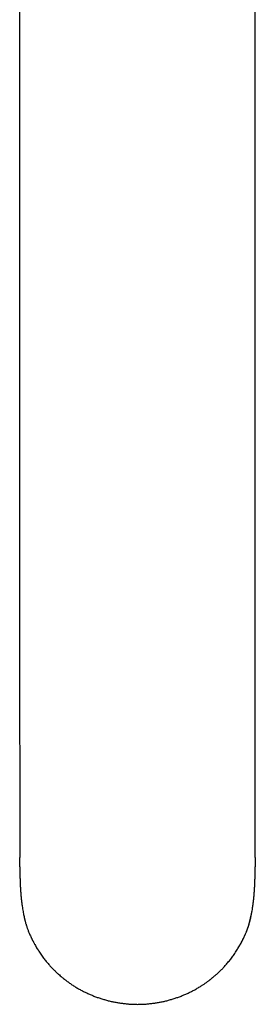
# Model space of a CAD drawing. Header units: millimetres. Extents: x 8 to 974, y 12 to 913.
# Tile 1 of 30: x 457 to 487, y 159 to 286. Entities that reach past the tile are written whole.
import ezdxf

# ---------------------------------------------------------------- set-up
doc = ezdxf.new("R2010")
doc.units = ezdxf.units.MM

msp = doc.modelspace()

# ---------------------------------------------------------------- linework, layer by layer
at = {"color": 7, "linetype": 'Continuous', "lineweight": 30}
for p, q in [((456.72, 323.49), (456.72, 219.99)), ((487.14, 219.99), (487.14, 322.16)), ((456.72, 219.99), (456.72, 214.26))]:
    msp.add_line(p, q, dxfattribs=at)
for centre, radius, start, end in [((459.2, 165.67), 0.0211, 177.0735, 238.7217), ((484.66, 165.66), 0.0214, 301.4023, 2.6245)]:
    msp.add_arc(centre, radius, start, end, dxfattribs=at)
for points, knots in [([(487.14, 214.26), (487.14, 215.12), (487.14, 217.03), (487.14, 218.95), (487.14, 219.99)], [0, 0, 0, 0, 0.452523, 1, 1, 1, 1]), ([(456.72, 214.26), (456.72, 213.86), (456.72, 213.06), (456.72, 211.86), (456.72, 210.64), (456.72, 209.42), (456.72, 208.19), (456.72, 206.96), (456.72, 205.73), (456.72, 204.5), (456.72, 203.3), (456.72, 202.14), (456.72, 201.01), (456.72, 199.88), (456.72, 198.75), (456.72, 197.61), (456.72, 196.46), (456.72, 195.35), (456.72, 194.63), (456.72, 194.28)], [0, 0, 0, 0, 0.063088, 0.126179, 0.189273, 0.252368, 0.315465, 0.377437, 0.439409, 0.501381, 0.563353, 0.618685, 0.674017, 0.729349, 0.784681, 0.840014, 0.895347, 0.95068, 1, 1, 1, 1]), ([(487.14, 194.28), (487.14, 194.72), (487.14, 195.59), (487.14, 196.89), (487.14, 198.19), (487.14, 199.48), (487.14, 200.75), (487.14, 202.01), (487.14, 203.26), (487.14, 204.49), (487.14, 205.73), (487.14, 206.97), (487.14, 208.21), (487.14, 209.43), (487.14, 210.65), (487.14, 211.86), (487.14, 213.07), (487.14, 213.86), (487.14, 214.26)], [0, 0, 0, 0, 0.062724, 0.125446, 0.188168, 0.250889, 0.313611, 0.375213, 0.436814, 0.498416, 0.560018, 0.622877, 0.685735, 0.748592, 0.811448, 0.874301, 0.937152, 1, 1, 1, 1]), ([(456.72, 194.28), (456.72, 194.18), (456.72, 193.95), (456.72, 193.57), (456.72, 193.16), (456.72, 192.76), (456.72, 192.37), (456.72, 192), (456.73, 191.65), (456.73, 191.32), (456.73, 191.01), (456.73, 190.72), (456.73, 190.43), (456.73, 190.16), (456.73, 189.89), (456.73, 189.63), (456.74, 189.36), (456.74, 189.11), (456.74, 188.88), (456.74, 188.67), (456.74, 188.46), (456.74, 188.28), (456.74, 188.1), (456.74, 187.94), (456.74, 187.81), (456.74, 187.69), (456.74, 187.58), (456.74, 187.49), (456.74, 187.42), (456.75, 187.35), (456.75, 187.29), (456.75, 187.23), (456.75, 187.17), (456.75, 187.1), (456.75, 187.01), (456.75, 186.9), (456.75, 186.77), (456.75, 186.63), (456.75, 186.48), (456.75, 186.32), (456.75, 186.15), (456.75, 185.98), (456.75, 185.81), (456.75, 185.58), (456.75, 185.3), (456.75, 184.96), (456.75, 184.63), (456.75, 184.31), (456.75, 184.02), (456.75, 183.72), (456.75, 183.42), (456.75, 183.14), (456.74, 182.86), (456.74, 182.6), (456.74, 182.34), (456.74, 182.09), (456.74, 181.83), (456.74, 181.58), (456.74, 181.34), (456.74, 181.12), (456.74, 180.9), (456.74, 180.67), (456.73, 180.42), (456.73, 180.21), (456.73, 180.06), (456.73, 179.97), (456.73, 179.9), (456.73, 179.83), (456.73, 179.76), (456.73, 179.68), (456.73, 179.59), (456.73, 179.49), (456.73, 179.38), (456.73, 179.25), (456.73, 179.11), (456.73, 178.96), (456.73, 178.8), (456.73, 178.64), (456.73, 178.49), (456.73, 178.34), (456.73, 178.22), (456.73, 178.1), (456.73, 177.99), (456.73, 177.9), (456.73, 177.83), (456.73, 177.78), (456.73, 177.74), (456.73, 177.73)], [0, 0, 0, 0, 0.017721, 0.043889, 0.069162, 0.093541, 0.117025, 0.139616, 0.161314, 0.18042, 0.198778, 0.216388, 0.233251, 0.249368, 0.264736, 0.281293, 0.296883, 0.311508, 0.325167, 0.33786, 0.349588, 0.360903, 0.371147, 0.380321, 0.388425, 0.39546, 0.401341, 0.406522, 0.411136, 0.415183, 0.418663, 0.421577, 0.42471, 0.428824, 0.434186, 0.440623, 0.448136, 0.456489, 0.465628, 0.475007, 0.484606, 0.494423, 0.504459, 0.514713, 0.534076, 0.554169, 0.574991, 0.591685, 0.60882, 0.626399, 0.644169, 0.661351, 0.677604, 0.693239, 0.708253, 0.722643, 0.738959, 0.754387, 0.768927, 0.782577, 0.795636, 0.808956, 0.825318, 0.84213, 0.848538, 0.854168, 0.859014, 0.863074, 0.867051, 0.871898, 0.877632, 0.884252, 0.891735, 0.8997, 0.908017, 0.918166, 0.928796, 0.939446, 0.949709, 0.959391, 0.968183, 0.975354, 0.982661, 0.99027, 0.993421, 0.996675, 1, 1, 1, 1]), ([(487.13, 177.71), (487.13, 177.71), (487.13, 177.72), (487.13, 177.74), (487.13, 177.76), (487.13, 177.8), (487.13, 177.84), (487.13, 177.91), (487.13, 177.99), (487.13, 178.09), (487.13, 178.2), (487.13, 178.31), (487.13, 178.42), (487.13, 178.52), (487.13, 178.61), (487.13, 178.69), (487.13, 178.76), (487.13, 178.84), (487.13, 178.93), (487.13, 179.03), (487.13, 179.13), (487.13, 179.24), (487.13, 179.36), (487.13, 179.49), (487.13, 179.62), (487.13, 179.75), (487.13, 179.86), (487.13, 179.95), (487.13, 180.02), (487.13, 180.08), (487.13, 180.17), (487.13, 180.28), (487.13, 180.42), (487.13, 180.57), (487.13, 180.74), (487.13, 180.92), (487.12, 181.12), (487.12, 181.32), (487.12, 181.54), (487.12, 181.76), (487.12, 181.99), (487.12, 182.22), (487.12, 182.46), (487.12, 182.69), (487.12, 182.9), (487.12, 183.11), (487.12, 183.31), (487.12, 183.52), (487.11, 183.72), (487.11, 183.93), (487.11, 184.15), (487.11, 184.37), (487.11, 184.59), (487.11, 184.8), (487.11, 184.99), (487.11, 185.18), (487.11, 185.36), (487.11, 185.53), (487.11, 185.7), (487.11, 185.88), (487.11, 186.05), (487.11, 186.19), (487.11, 186.31), (487.11, 186.43), (487.11, 186.53), (487.11, 186.61), (487.11, 186.68), (487.11, 186.73), (487.11, 186.78), (487.12, 186.83), (487.12, 186.9), (487.12, 186.99), (487.12, 187.07), (487.12, 187.16), (487.12, 187.26), (487.12, 187.36), (487.12, 187.49), (487.12, 187.63), (487.12, 187.8), (487.12, 187.99), (487.12, 188.2), (487.12, 188.42), (487.12, 188.66), (487.12, 188.9), (487.13, 189.16), (487.13, 189.43), (487.13, 189.72), (487.13, 190.03), (487.13, 190.36), (487.13, 190.71), (487.13, 191.08), (487.14, 191.46), (487.14, 191.86), (487.14, 192.27), (487.14, 192.68), (487.14, 193.1), (487.14, 193.53), (487.14, 193.93), (487.14, 194.18), (487.14, 194.28)], [0, 0, 0, 0, 0.000236, 0.001494, 0.002691, 0.005251, 0.008287, 0.01178, 0.018339, 0.025079, 0.031615, 0.039698, 0.047014, 0.053647, 0.059666, 0.06452, 0.069178, 0.074388, 0.080186, 0.086553, 0.093285, 0.100324, 0.107671, 0.116263, 0.125174, 0.1334, 0.140606, 0.145552, 0.149868, 0.15372, 0.157782, 0.165736, 0.174589, 0.184295, 0.194513, 0.206047, 0.218101, 0.230674, 0.243768, 0.257347, 0.270672, 0.285663, 0.299881, 0.313323, 0.325989, 0.33825, 0.350304, 0.362189, 0.373907, 0.385962, 0.398922, 0.412786, 0.424993, 0.43706, 0.44854, 0.459431, 0.469734, 0.479846, 0.489522, 0.499981, 0.511224, 0.518217, 0.525467, 0.53221, 0.538022, 0.542984, 0.546981, 0.550012, 0.552148, 0.554256, 0.559074, 0.564789, 0.569419, 0.574508, 0.580054, 0.586083, 0.592778, 0.601779, 0.611799, 0.62284, 0.634901, 0.647983, 0.662086, 0.676319, 0.691461, 0.707513, 0.724474, 0.742344, 0.762291, 0.783258, 0.805247, 0.828258, 0.852293, 0.877353, 0.901921, 0.927403, 0.953799, 0.981108, 1, 1, 1, 1]), ([(456.74, 176.52), (456.74, 176.58), (456.74, 176.72), (456.74, 176.9), (456.74, 177.04), (456.74, 177.12), (456.74, 177.21), (456.74, 177.32), (456.73, 177.43), (456.73, 177.51), (456.73, 177.54), (456.73, 177.55), (456.73, 177.56), (456.73, 177.57), (456.73, 177.58), (456.73, 177.58), (456.73, 177.6), (456.73, 177.62), (456.73, 177.66), (456.73, 177.7), (456.73, 177.72), (456.73, 177.73)], [0, 0, 0, 0, 0.1685329, 0.3736848, 0.4451245, 0.5174162, 0.5897112, 0.6620094, 0.7892606, 0.8452546, 0.8525873, 0.85992, 0.8672528, 0.8745856, 0.8819184, 0.8892512, 0.896024, 0.9150579, 0.9447422, 0.9839689, 1, 1, 1, 1]), ([(456.74, 176.52), (456.74, 176.52), (456.74, 176.5), (456.74, 176.47), (456.74, 176.42), (456.74, 176.38), (456.74, 176.34), (456.74, 176.3), (456.74, 176.26), (456.74, 176.21), (456.74, 176.15), (456.75, 176.09), (456.75, 176.04), (456.75, 175.99), (456.75, 175.95), (456.75, 175.9), (456.75, 175.84), (456.75, 175.77), (456.75, 175.7), (456.75, 175.62), (456.75, 175.54), (456.75, 175.46), (456.76, 175.39), (456.76, 175.32), (456.76, 175.25), (456.76, 175.19), (456.76, 175.12), (456.76, 175.06), (456.77, 174.99), (456.77, 174.92), (456.77, 174.85), (456.77, 174.8), (456.77, 174.75), (456.77, 174.7), (456.77, 174.66), (456.78, 174.62), (456.78, 174.58), (456.78, 174.54), (456.78, 174.5), (456.78, 174.46), (456.78, 174.42), (456.79, 174.37), (456.79, 174.32), (456.79, 174.26), (456.79, 174.22), (456.79, 174.17), (456.8, 174.13), (456.8, 174.1), (456.8, 174.06), (456.8, 174.02), (456.8, 173.98), (456.8, 173.95), (456.81, 173.91), (456.81, 173.88), (456.81, 173.84), (456.81, 173.82), (456.81, 173.79), (456.82, 173.75), (456.82, 173.71), (456.82, 173.67), (456.82, 173.62), (456.83, 173.58), (456.83, 173.53), (456.83, 173.49), (456.83, 173.46), (456.84, 173.42), (456.84, 173.38), (456.84, 173.34), (456.84, 173.29), (456.85, 173.26), (456.85, 173.23), (456.85, 173.2), (456.85, 173.17), (456.86, 173.14), (456.86, 173.11), (456.86, 173.08), (456.86, 173.04), (456.87, 173.01), (456.87, 172.99), (456.87, 172.97), (456.87, 172.94), (456.87, 172.91), (456.88, 172.87), (456.88, 172.82), (456.89, 172.77), (456.89, 172.72), (456.9, 172.68), (456.9, 172.65), (456.9, 172.62), (456.9, 172.59), (456.91, 172.56), (456.91, 172.53), (456.91, 172.49), (456.92, 172.45), (456.92, 172.41), (456.93, 172.38), (456.93, 172.35), (456.93, 172.33), (456.93, 172.3), (456.94, 172.27), (456.94, 172.24), (456.95, 172.2), (456.95, 172.16), (456.96, 172.11), (456.96, 172.07), (456.97, 172.03), (456.97, 171.98), (456.98, 171.92), (456.99, 171.86), (456.99, 171.8), (457, 171.73), (457.01, 171.66), (457.02, 171.59), (457.03, 171.53), (457.04, 171.48), (457.04, 171.45), (457.04, 171.45)], [0, 0, 0, 0, 0.0001319, 0.0059767, 0.0122397, 0.0185202, 0.0240142, 0.028793, 0.0346575, 0.0423075, 0.0511201, 0.0614335, 0.0705734, 0.0782367, 0.0849523, 0.0916043, 0.1023503, 0.1140467, 0.127886, 0.1428433, 0.1572318, 0.1708527, 0.1842079, 0.1974818, 0.2112201, 0.2241757, 0.2367965, 0.2496737, 0.2640011, 0.2799066, 0.2913234, 0.3025866, 0.3134354, 0.3231657, 0.3317025, 0.3398701, 0.3480465, 0.3562269, 0.3647964, 0.3737072, 0.3832103, 0.3935374, 0.4049761, 0.4166847, 0.427085, 0.436304, 0.4447484, 0.4526619, 0.4608007, 0.4696002, 0.4767887, 0.4850838, 0.4937725, 0.5015618, 0.5084332, 0.5145858, 0.520378, 0.5283865, 0.5370323, 0.5468784, 0.5574342, 0.568491, 0.5789324, 0.5870806, 0.5946118, 0.6026949, 0.6117195, 0.622204, 0.631725, 0.6399887, 0.6466904, 0.6528976, 0.65936, 0.6665303, 0.6724569, 0.6792972, 0.6867421, 0.6933438, 0.6989216, 0.7034891, 0.7076307, 0.7154074, 0.7238175, 0.734486, 0.7458598, 0.7561122, 0.7652768, 0.7708584, 0.7761958, 0.78191, 0.7880377, 0.7949664, 0.8029344, 0.8115791, 0.819161, 0.8254576, 0.831033, 0.8364388, 0.8417492, 0.8474493, 0.8536251, 0.861143, 0.8696031, 0.8784887, 0.8863924, 0.8933322, 0.9038879, 0.9140855, 0.9248778, 0.9374022, 0.9506979, 0.9633382, 0.9746274, 0.9854685, 0.9967822, 1, 1, 1, 1]), ([(487.13, 177.71), (487.13, 177.62), (487.13, 177.42), (487.13, 177.12), (487.12, 176.81), (487.12, 176.61), (487.12, 176.51), (487.12, 176.51)], [0, 0, 0, 0, 0.216099, 0.4744155, 0.7326521, 0.990805, 1, 1, 1, 1]), ([(486.82, 171.41), (486.82, 171.43), (486.82, 171.46), (486.83, 171.51), (486.84, 171.56), (486.84, 171.61), (486.85, 171.66), (486.86, 171.71), (486.86, 171.76), (486.87, 171.8), (486.87, 171.84), (486.88, 171.88), (486.88, 171.92), (486.89, 171.96), (486.89, 172.01), (486.9, 172.06), (486.91, 172.11), (486.91, 172.15), (486.92, 172.19), (486.92, 172.23), (486.92, 172.26), (486.93, 172.3), (486.93, 172.34), (486.94, 172.38), (486.94, 172.42), (486.95, 172.47), (486.95, 172.51), (486.95, 172.54), (486.96, 172.58), (486.96, 172.61), (486.96, 172.65), (486.97, 172.68), (486.97, 172.72), (486.97, 172.76), (486.98, 172.8), (486.98, 172.83), (486.98, 172.86), (486.98, 172.89), (486.99, 172.92), (486.99, 172.95), (486.99, 173), (487, 173.04), (487, 173.08), (487, 173.12), (487.01, 173.16), (487.01, 173.2), (487.01, 173.24), (487.02, 173.28), (487.02, 173.32), (487.02, 173.36), (487.02, 173.4), (487.03, 173.43), (487.03, 173.46), (487.03, 173.5), (487.03, 173.54), (487.04, 173.58), (487.04, 173.62), (487.04, 173.66), (487.04, 173.69), (487.04, 173.72), (487.05, 173.75), (487.05, 173.79), (487.05, 173.83), (487.05, 173.87), (487.06, 173.92), (487.06, 173.96), (487.06, 174), (487.06, 174.03), (487.06, 174.07), (487.06, 174.1), (487.07, 174.14), (487.07, 174.19), (487.07, 174.24), (487.07, 174.29), (487.08, 174.35), (487.08, 174.39), (487.08, 174.44), (487.08, 174.48), (487.08, 174.52), (487.08, 174.56), (487.09, 174.61), (487.09, 174.67), (487.09, 174.73), (487.09, 174.79), (487.09, 174.85), (487.09, 174.91), (487.1, 174.96), (487.1, 175), (487.1, 175.05), (487.1, 175.09), (487.1, 175.14), (487.1, 175.25), (487.11, 175.37), (487.11, 175.51), (487.11, 175.6), (487.11, 175.67), (487.11, 175.74), (487.11, 175.8), (487.11, 175.86), (487.11, 175.9), (487.11, 175.95), (487.12, 175.99), (487.12, 176.04), (487.12, 176.09), (487.12, 176.15), (487.12, 176.21), (487.12, 176.26), (487.12, 176.3), (487.12, 176.33), (487.12, 176.36), (487.12, 176.4), (487.12, 176.44), (487.12, 176.47), (487.12, 176.5), (487.12, 176.51)], [0, 0, 0, 0, 0.008673, 0.016563, 0.025465, 0.035148, 0.044981, 0.054123, 0.061851, 0.069154, 0.076406, 0.08363, 0.091075, 0.099281, 0.108284, 0.118104, 0.127793, 0.136076, 0.143393, 0.150237, 0.156989, 0.163418, 0.170697, 0.179595, 0.189302, 0.197924, 0.205457, 0.212716, 0.21935, 0.226415, 0.234198, 0.241363, 0.249614, 0.258182, 0.265369, 0.272074, 0.278129, 0.284161, 0.29075, 0.298693, 0.307659, 0.317818, 0.327097, 0.335466, 0.342975, 0.351058, 0.360106, 0.369757, 0.379809, 0.38953, 0.397162, 0.403908, 0.411068, 0.418782, 0.427475, 0.437248, 0.447308, 0.455296, 0.46212, 0.468675, 0.475246, 0.482603, 0.491109, 0.502177, 0.512331, 0.521447, 0.529758, 0.537372, 0.544592, 0.551935, 0.559909, 0.569591, 0.582189, 0.594216, 0.605351, 0.615374, 0.624427, 0.633356, 0.642236, 0.651004, 0.660691, 0.672226, 0.685179, 0.698564, 0.711543, 0.72354, 0.733343, 0.741918, 0.750346, 0.759061, 0.768153, 0.777692, 0.823853, 0.839452, 0.855207, 0.871793, 0.881972, 0.892233, 0.901635, 0.90963, 0.916859, 0.92392, 0.931091, 0.9386, 0.947691, 0.958832, 0.965667, 0.971229, 0.975751, 0.980383, 0.985281, 0.990494, 0.996273, 1, 1, 1, 1]), ([(457.04, 171.45), (457.06, 171.34), (457.09, 171.12), (457.15, 170.79), (457.19, 170.55), (457.22, 170.39), (457.24, 170.29), (457.27, 170.19), (457.29, 170.1), (457.31, 170), (457.32, 169.93), (457.34, 169.87), (457.35, 169.83), (457.36, 169.78), (457.37, 169.73), (457.38, 169.68), (457.4, 169.62), (457.42, 169.52), (457.46, 169.37), (457.5, 169.23), (457.53, 169.14), (457.55, 169.09), (457.56, 169.04), (457.57, 169), (457.59, 168.95), (457.61, 168.87), (457.65, 168.75), (457.71, 168.6), (457.77, 168.43), (457.83, 168.25), (457.91, 168.06), (458, 167.85), (458.1, 167.63), (458.18, 167.45), (458.23, 167.35), (458.25, 167.31), (458.26, 167.29), (458.26, 167.28), (458.27, 167.27), (458.27, 167.26), (458.29, 167.23), (458.31, 167.19), (458.34, 167.14), (458.37, 167.07), (458.41, 167), (458.45, 166.92), (458.49, 166.84), (458.54, 166.74), (458.61, 166.63), (458.68, 166.5), (458.76, 166.36), (458.85, 166.2), (458.95, 166.04), (459.06, 165.86), (459.14, 165.74), (459.18, 165.68)], [0, 0, 0, 0, 0.0533453, 0.1099884, 0.1593706, 0.1733662, 0.1889609, 0.2061266, 0.2228817, 0.2379564, 0.2513663, 0.2594659, 0.2668197, 0.2734305, 0.2818844, 0.2915644, 0.3011419, 0.3106178, 0.3429978, 0.3741863, 0.3821624, 0.39006, 0.3978794, 0.4056214, 0.4132863, 0.4208748, 0.4461704, 0.4731817, 0.5019301, 0.5324455, 0.5647667, 0.6024648, 0.6424897, 0.6797157, 0.6967113, 0.6989654, 0.7012262, 0.7034937, 0.7057678, 0.7080487, 0.7103363, 0.7181982, 0.7288667, 0.7423647, 0.7543632, 0.7679865, 0.7832543, 0.8001893, 0.8216201, 0.8453116, 0.8713198, 0.8997104, 0.9305597, 0.9639559, 1, 1, 1, 1]), ([(484.67, 165.64), (484.73, 165.74), (484.85, 165.92), (485.01, 166.19), (485.16, 166.44), (485.3, 166.69), (485.43, 166.93), (485.54, 167.16), (485.65, 167.37), (485.75, 167.58), (485.83, 167.77), (485.91, 167.95), (485.98, 168.13), (486.05, 168.29), (486.1, 168.44), (486.15, 168.58), (486.2, 168.72), (486.27, 168.93), (486.35, 169.21), (486.45, 169.55), (486.53, 169.92), (486.61, 170.29), (486.69, 170.66), (486.76, 171.03), (486.8, 171.28), (486.81, 171.4)], [0, 0, 0, 0, 0.052887, 0.103477, 0.151775, 0.197788, 0.241522, 0.282264, 0.320823, 0.357205, 0.391413, 0.424084, 0.454499, 0.482661, 0.508568, 0.532525, 0.55651, 0.580882, 0.637641, 0.696259, 0.756744, 0.819051, 0.881135, 0.942077, 1, 1, 1, 1]), ([(484.68, 165.66), (484.72, 165.73), (484.8, 165.85), (484.91, 166.02), (485.01, 166.19), (485.1, 166.34), (485.18, 166.48), (485.25, 166.61), (485.32, 166.72), (485.37, 166.82), (485.41, 166.9), (485.45, 166.98), (485.49, 167.05), (485.52, 167.11), (485.55, 167.16), (485.57, 167.2), (485.58, 167.22), (485.59, 167.25), (485.61, 167.28), (485.62, 167.32), (485.66, 167.39), (485.72, 167.52), (485.8, 167.7), (485.88, 167.88), (485.96, 168.06), (486.03, 168.23), (486.09, 168.39), (486.13, 168.52), (486.16, 168.61), (486.18, 168.67), (486.2, 168.72), (486.22, 168.78), (486.24, 168.83), (486.27, 168.94), (486.33, 169.11), (486.4, 169.35), (486.46, 169.59), (486.52, 169.83), (486.58, 170.09), (486.63, 170.35), (486.68, 170.61), (486.73, 170.88), (486.78, 171.15), (486.8, 171.33), (486.81, 171.41)], [0, 0, 0, 0, 0.0361101, 0.0695624, 0.1004583, 0.1288863, 0.154923, 0.1786344, 0.2000769, 0.2170154, 0.2322805, 0.2458953, 0.2578792, 0.269859, 0.2796468, 0.287259, 0.2889072, 0.292784, 0.2998273, 0.3068064, 0.3137217, 0.3402814, 0.3747101, 0.4074706, 0.4386179, 0.4681977, 0.496248, 0.5227991, 0.5328253, 0.5426249, 0.5521992, 0.561549, 0.5706752, 0.5795784, 0.6178952, 0.6579735, 0.6998873, 0.7381553, 0.7794696, 0.8298904, 0.8668262, 0.9081074, 0.9619561, 1, 1, 1, 1]), ([(458.64, 166.57), (458.65, 166.55), (458.71, 166.44), (458.83, 166.23), (459, 165.95), (459.12, 165.76), (459.19, 165.66)], [0, 0, 0, 0, 0.061417, 0.35908, 0.671928, 1, 1, 1, 1]), ([(459.19, 165.66), (459.25, 165.56), (459.36, 165.38), (459.54, 165.13), (459.72, 164.88), (459.89, 164.65), (460.06, 164.44), (460.23, 164.24), (460.39, 164.04), (460.55, 163.86), (460.71, 163.68), (460.86, 163.52), (461, 163.37), (461.13, 163.25), (461.24, 163.14), (461.33, 163.04), (461.43, 162.95), (461.52, 162.86), (461.62, 162.77), (461.77, 162.64), (461.96, 162.47), (462.25, 162.23), (462.58, 161.96), (462.97, 161.67), (463.37, 161.39), (463.78, 161.13), (464.2, 160.87), (464.62, 160.63), (465.06, 160.41), (465.5, 160.2), (465.95, 160), (466.4, 159.82), (466.86, 159.65), (467.33, 159.5), (467.8, 159.36), (468.28, 159.23), (468.76, 159.12), (469.24, 159.03), (469.73, 158.95), (470.22, 158.89), (470.71, 158.84), (471.2, 158.81), (471.69, 158.79), (472.18, 158.79), (472.68, 158.81), (473.17, 158.84), (473.66, 158.89), (474.15, 158.95), (474.63, 159.03), (475.12, 159.12), (475.6, 159.23), (476.07, 159.36), (476.54, 159.5), (477.01, 159.65), (477.47, 159.82), (477.93, 160), (478.37, 160.2), (478.81, 160.4), (479.23, 160.62), (479.65, 160.86), (480.03, 161.09), (480.38, 161.31), (480.68, 161.51), (480.97, 161.72), (481.2, 161.89), (481.35, 162.01), (481.44, 162.08), (481.54, 162.16), (481.63, 162.23), (481.71, 162.3), (481.8, 162.38), (481.89, 162.45), (481.99, 162.54), (482.1, 162.63), (482.22, 162.74), (482.35, 162.86), (482.48, 162.99), (482.62, 163.12), (482.77, 163.27), (482.93, 163.43), (483.09, 163.6), (483.26, 163.79), (483.43, 163.98), (483.61, 164.19), (483.79, 164.41), (483.96, 164.63), (484.14, 164.87), (484.32, 165.11), (484.5, 165.37), (484.61, 165.55), (484.67, 165.64)], [0, 0, 0, 0, 0.011051, 0.02163, 0.031739, 0.041378, 0.050546, 0.059245, 0.067475, 0.075985, 0.083927, 0.091301, 0.098107, 0.104346, 0.10911, 0.113537, 0.117937, 0.122356, 0.126796, 0.131257, 0.141851, 0.152558, 0.168565, 0.184741, 0.200922, 0.217102, 0.233283, 0.249465, 0.265648, 0.281828, 0.298008, 0.314188, 0.330368, 0.346547, 0.362727, 0.378907, 0.395087, 0.411266, 0.427445, 0.443623, 0.459802, 0.47598, 0.492159, 0.508339, 0.524517, 0.540695, 0.556874, 0.573052, 0.589231, 0.60541, 0.62159, 0.63777, 0.65395, 0.670129, 0.686309, 0.702489, 0.718669, 0.734526, 0.750385, 0.766243, 0.782101, 0.79456, 0.806888, 0.818832, 0.830384, 0.834407, 0.838379, 0.842302, 0.846176, 0.849999, 0.853773, 0.85765, 0.861912, 0.866797, 0.872111, 0.877855, 0.884029, 0.890632, 0.897665, 0.905127, 0.91302, 0.921342, 0.930094, 0.939275, 0.948887, 0.958344, 0.968183, 0.978405, 0.989011, 1, 1, 1, 1])]:
    msp.add_open_spline(points, degree=3, knots=knots, dxfattribs=at)

doc.saveas('drawing.dxf')
